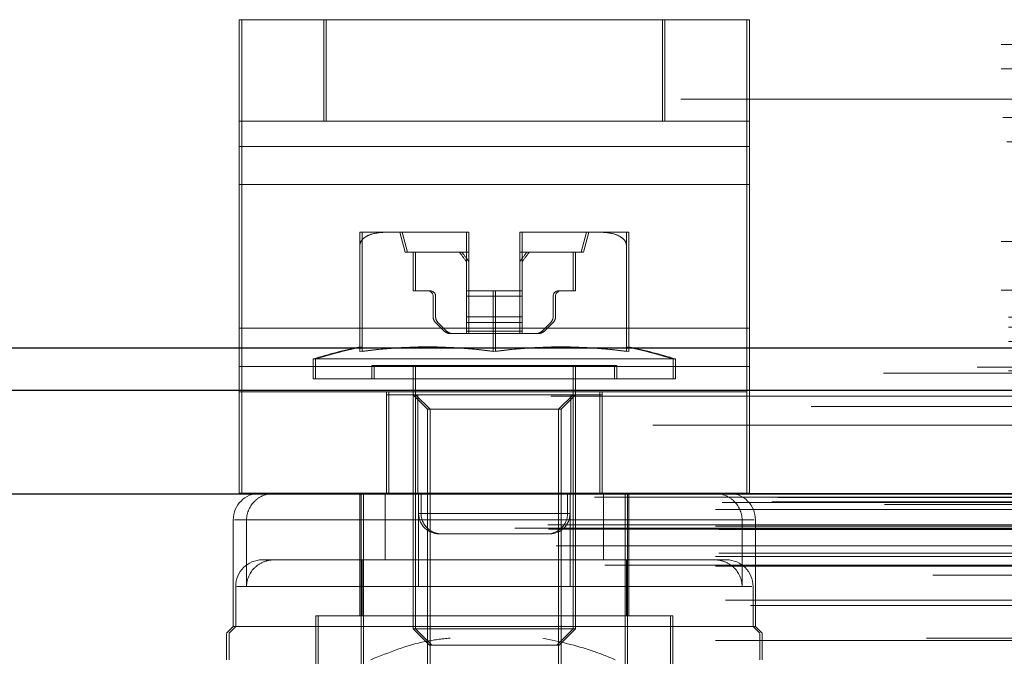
# Model space of a CAD drawing. Header units: inches. Extents: x 0.2 to 10.8, y 0.2 to 8.2.
# Tile 114 of 164: x 3.8608 to 3.9335, y 6.8123 to 6.8593. Entities that reach past the tile are written whole.
import ezdxf

# ---------------------------------------------------------------- set-up
doc = ezdxf.new("R2010")
doc.units = ezdxf.units.IN
doc.header["$MEASUREMENT"] = 0
doc.linetypes.add('HIDDEN', pattern=[0.07500000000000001, 0.05, -0.025])

msp = doc.modelspace()

# ---------------------------------------------------------------- linework, layer by layer
at = {"color": 7, "linetype": 'HIDDEN', "lineweight": 18}
for p, q in [((3.876991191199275, 6.851805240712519), (3.876991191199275, 6.85930524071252)), ((3.876991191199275, 6.85930524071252), (3.883241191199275, 6.85930524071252)), ((3.87717308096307, 6.85930524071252), (3.87717308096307, 6.849929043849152)), ((3.883241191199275, 6.851805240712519), (3.883241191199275, 6.85930524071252)), ((3.908241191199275, 6.85930524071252), (3.883241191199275, 6.85930524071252)), ((3.88342308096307, 6.85180524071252), (3.88342308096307, 6.85930524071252)), ((3.908241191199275, 6.851805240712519), (3.908241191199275, 6.85930524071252)), ((3.908241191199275, 6.85930524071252), (3.914491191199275, 6.85930524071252)), ((3.90842308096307, 6.851805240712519), (3.90842308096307, 6.85930524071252)), ((3.914491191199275, 6.851805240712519), (3.914491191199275, 6.85930524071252)), ((3.914491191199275, 6.85930524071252), (3.91467308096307, 6.85930524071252)), ((3.91467308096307, 6.85930524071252), (3.91467308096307, 6.849929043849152)), ((3.733252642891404, 6.857478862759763), (4.058252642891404, 6.857478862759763)), ((3.733252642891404, 6.857478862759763), (4.058252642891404, 6.857478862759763)), ((4.058252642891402, 6.85575664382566), (3.733252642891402, 6.855756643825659)), ((3.733252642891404, 6.855678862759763), (4.058252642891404, 6.855678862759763)), ((4.058252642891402, 6.855250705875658), (3.733252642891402, 6.855250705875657)), ((4.409602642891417, 6.853428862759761), (2.733802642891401, 6.853428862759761)), ((4.058252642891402, 6.85215664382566), (3.733252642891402, 6.852156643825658)), ((4.058252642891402, 6.851987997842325), (3.733252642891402, 6.851987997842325)), ((4.058188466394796, 6.852638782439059), (3.733316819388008, 6.852638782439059)), ((3.733382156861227, 6.852078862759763), (4.05812312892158, 6.852078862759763)), ((3.883241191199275, 6.851805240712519), (3.876991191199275, 6.851805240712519)), ((3.876991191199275, 6.847117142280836), (3.876991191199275, 6.851805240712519)), ((3.908241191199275, 6.851805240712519), (3.883241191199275, 6.851805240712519)), ((3.914491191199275, 6.851805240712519), (3.908241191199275, 6.851805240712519)), ((3.914491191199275, 6.847117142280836), (3.914491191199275, 6.851805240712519)), ((3.914491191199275, 6.851805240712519), (3.91467308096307, 6.851805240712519)), ((4.058188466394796, 6.851117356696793), (3.733316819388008, 6.851117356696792)), ((3.733684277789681, 6.850278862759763), (4.057821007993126, 6.850278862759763)), ((3.733684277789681, 6.850278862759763), (4.057821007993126, 6.850278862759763)), ((3.914491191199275, 6.849929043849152), (3.876991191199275, 6.849929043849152)), ((3.87717308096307, 6.849929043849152), (3.91467308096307, 6.849929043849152)), ((3.87717308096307, 6.849929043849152), (3.877173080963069, 6.836493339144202)), ((3.91467308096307, 6.849929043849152), (3.91467308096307, 6.836493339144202)), ((3.914491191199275, 6.847117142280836), (3.876991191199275, 6.847117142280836)), ((3.876991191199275, 6.833681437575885), (3.876991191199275, 6.847117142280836)), ((3.87717308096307, 6.847117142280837), (3.91467308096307, 6.847117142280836)), ((3.914491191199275, 6.833681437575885), (3.914491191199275, 6.847117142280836)), ((4.058252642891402, 6.843949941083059), (3.733252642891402, 6.843949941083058)), ((3.887961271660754, 6.843596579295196), (3.885899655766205, 6.843596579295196)), ((3.893680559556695, 6.843596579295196), (3.887961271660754, 6.843596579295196)), ((3.888852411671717, 6.843596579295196), (3.889246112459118, 6.84212020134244)), ((3.889032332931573, 6.843596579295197), (3.889426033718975, 6.84212020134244)), ((3.893773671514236, 6.843596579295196), (3.893680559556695, 6.843596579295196)), ((3.893680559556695, 6.843596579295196), (3.893773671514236, 6.843596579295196)), ((3.893773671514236, 6.843595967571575), (3.893773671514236, 6.843596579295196)), ((3.893860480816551, 6.843596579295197), (3.893773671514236, 6.843596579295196)), ((3.893773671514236, 6.839265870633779), (3.893773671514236, 6.843595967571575)), ((3.893953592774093, 6.843596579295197), (3.893860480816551, 6.843596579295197)), ((3.893860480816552, 6.843596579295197), (3.893953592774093, 6.843596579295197)), ((3.893953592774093, 6.843596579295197), (3.893953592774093, 6.843595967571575)), ((3.893953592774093, 6.843595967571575), (3.893953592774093, 6.839265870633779)), ((3.897803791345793, 6.843596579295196), (3.897710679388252, 6.843596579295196)), ((3.897710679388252, 6.843595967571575), (3.897710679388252, 6.843596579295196)), ((3.897710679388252, 6.843596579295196), (3.897803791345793, 6.843596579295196)), ((3.897710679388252, 6.839265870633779), (3.897710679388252, 6.843595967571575)), ((3.903523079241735, 6.843596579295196), (3.897803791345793, 6.843596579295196)), ((3.897890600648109, 6.843596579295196), (3.897890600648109, 6.843595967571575)), ((3.89798371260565, 6.843596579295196), (3.897890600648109, 6.843596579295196)), ((3.897890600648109, 6.843596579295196), (3.89798371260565, 6.843596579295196)), ((3.897890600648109, 6.843595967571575), (3.897890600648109, 6.839265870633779)), ((3.90223823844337, 6.84212020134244), (3.902631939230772, 6.843596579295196)), ((3.902418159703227, 6.84212020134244), (3.902811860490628, 6.843596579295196)), ((3.905584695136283, 6.843596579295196), (3.903523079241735, 6.843596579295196)), ((3.90576461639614, 6.843596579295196), (3.905584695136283, 6.843596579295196)), ((4.058252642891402, 6.843079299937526), (3.733252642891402, 6.843079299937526)), ((3.733252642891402, 6.842910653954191), (4.058252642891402, 6.842910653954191)), ((3.885899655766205, 6.834768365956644), (3.885899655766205, 6.842650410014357)), ((3.886079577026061, 6.834768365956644), (3.886079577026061, 6.842650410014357)), ((3.905584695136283, 6.834768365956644), (3.905584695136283, 6.842650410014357)), ((3.90576461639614, 6.834768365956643), (3.90576461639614, 6.842650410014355)), ((4.058252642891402, 6.842428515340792), (3.733252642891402, 6.842428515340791)), ((3.893773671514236, 6.84212020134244), (3.889246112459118, 6.84212020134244)), ((3.88983666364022, 6.84212020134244), (3.88983666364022, 6.839265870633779)), ((3.890016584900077, 6.839265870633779), (3.890016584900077, 6.84212020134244)), ((3.893953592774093, 6.84212020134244), (3.893773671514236, 6.84212020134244)), ((3.90223823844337, 6.84212020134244), (3.897710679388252, 6.84212020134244)), ((3.901647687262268, 6.839265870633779), (3.901647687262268, 6.84212020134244)), ((3.901827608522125, 6.84212020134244), (3.901827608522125, 6.839265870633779)), ((3.902418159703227, 6.84212020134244), (3.90223823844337, 6.84212020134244)), ((4.058252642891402, 6.839816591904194), (3.733252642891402, 6.839816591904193)), ((3.733252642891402, 6.839310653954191), (4.058252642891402, 6.839310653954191)), ((3.88983666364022, 6.839265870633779), (3.890919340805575, 6.839265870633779)), ((3.891099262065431, 6.839265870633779), (3.890919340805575, 6.839265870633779)), ((3.895742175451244, 6.839265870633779), (3.893773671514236, 6.839265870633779)), ((3.893773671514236, 6.839265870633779), (3.893773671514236, 6.838872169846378)), ((3.893953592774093, 6.838872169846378), (3.893953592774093, 6.839265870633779)), ((3.895742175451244, 6.834768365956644), (3.895742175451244, 6.839265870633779)), ((3.895742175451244, 6.839265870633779), (3.897710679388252, 6.839265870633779)), ((3.895922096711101, 6.834768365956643), (3.895922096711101, 6.839265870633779)), ((3.897710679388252, 6.839265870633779), (3.897710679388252, 6.838872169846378)), ((3.897890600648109, 6.839265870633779), (3.897710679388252, 6.839265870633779)), ((3.897890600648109, 6.838872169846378), (3.897890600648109, 6.839265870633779)), ((3.900565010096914, 6.839265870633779), (3.901647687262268, 6.839265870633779)), ((3.901827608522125, 6.839265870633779), (3.901647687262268, 6.839265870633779)), ((3.891313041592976, 6.838872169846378), (3.891313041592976, 6.837345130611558)), ((3.891492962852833, 6.837345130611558), (3.891492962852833, 6.838872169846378)), ((3.893773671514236, 6.838872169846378), (3.897710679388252, 6.838872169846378)), ((3.893773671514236, 6.838872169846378), (3.893773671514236, 6.837345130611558)), ((3.893773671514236, 6.838872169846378), (3.897710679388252, 6.838872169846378)), ((3.897890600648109, 6.838872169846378), (3.893953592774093, 6.838872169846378)), ((3.893953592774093, 6.837345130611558), (3.893953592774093, 6.838872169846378)), ((3.897890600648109, 6.838872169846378), (3.893953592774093, 6.838872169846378)), ((3.897710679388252, 6.838872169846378), (3.897710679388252, 6.837345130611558)), ((3.897890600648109, 6.837345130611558), (3.897890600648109, 6.838872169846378)), ((3.900171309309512, 6.837345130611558), (3.900171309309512, 6.838872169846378)), ((3.900351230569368, 6.838872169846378), (3.900351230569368, 6.837345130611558)), ((2.733802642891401, 6.837328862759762), (4.409602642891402, 6.837328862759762)), ((2.733802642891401, 6.837328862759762), (4.409602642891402, 6.837328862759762)), ((2.733848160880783, 6.837328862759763), (4.40955712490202, 6.837328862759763)), ((2.733848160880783, 6.837328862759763), (4.40955712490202, 6.837328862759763)), ((2.733848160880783, 6.837328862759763), (4.40955712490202, 6.837328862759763)), ((2.733848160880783, 6.837328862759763), (4.40955712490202, 6.837328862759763)), ((4.039502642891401, 6.83705028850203), (3.752002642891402, 6.837050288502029)), ((3.891486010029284, 6.836927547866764), (3.892124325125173, 6.836289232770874)), ((3.89230424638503, 6.836289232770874), (3.89166593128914, 6.836927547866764)), ((3.893773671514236, 6.837345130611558), (3.897710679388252, 6.837345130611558)), ((3.893773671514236, 6.837345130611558), (3.893773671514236, 6.836927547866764)), ((3.893773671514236, 6.837345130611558), (3.897710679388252, 6.837345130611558)), ((3.893773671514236, 6.836927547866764), (3.897710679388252, 6.836927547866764)), ((3.893773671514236, 6.836927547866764), (3.893773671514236, 6.836289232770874)), ((3.893773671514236, 6.836927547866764), (3.897710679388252, 6.836927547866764)), ((3.893953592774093, 6.836927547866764), (3.893953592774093, 6.837345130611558)), ((3.897890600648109, 6.837345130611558), (3.893953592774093, 6.837345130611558)), ((3.897890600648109, 6.837345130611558), (3.893953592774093, 6.837345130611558)), ((3.897890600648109, 6.836927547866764), (3.893953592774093, 6.836927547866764)), ((3.893953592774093, 6.836289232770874), (3.893953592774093, 6.836927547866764)), ((3.897890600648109, 6.836927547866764), (3.893953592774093, 6.836927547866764)), ((3.897710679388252, 6.837345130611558), (3.897710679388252, 6.836927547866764)), ((3.897710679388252, 6.836927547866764), (3.897710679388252, 6.836289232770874)), ((3.897890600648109, 6.836927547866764), (3.897890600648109, 6.837345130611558)), ((3.897890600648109, 6.836289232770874), (3.897890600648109, 6.836927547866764)), ((3.899360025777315, 6.836289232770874), (3.899998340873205, 6.836927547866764)), ((3.900178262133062, 6.836927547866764), (3.899539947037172, 6.836289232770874)), ((2.733802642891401, 6.836568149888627), (4.409602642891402, 6.836568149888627)), ((3.914491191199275, 6.836493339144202), (3.876991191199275, 6.836493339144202)), ((3.877173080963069, 6.836493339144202), (3.91467308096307, 6.836493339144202)), ((3.877173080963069, 6.836493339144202), (3.877173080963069, 6.831805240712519)), ((3.892541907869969, 6.836116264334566), (3.893773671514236, 6.836116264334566)), ((3.893773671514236, 6.836289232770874), (3.897710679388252, 6.836289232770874)), ((3.893773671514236, 6.836289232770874), (3.893773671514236, 6.836116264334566)), ((3.893773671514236, 6.836289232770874), (3.897710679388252, 6.836289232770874)), ((3.893773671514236, 6.836116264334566), (3.897710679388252, 6.836116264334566)), ((3.897890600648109, 6.836289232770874), (3.893953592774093, 6.836289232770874)), ((3.893953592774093, 6.836116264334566), (3.893953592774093, 6.836289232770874)), ((3.897890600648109, 6.836289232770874), (3.893953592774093, 6.836289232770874)), ((3.897710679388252, 6.836289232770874), (3.897710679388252, 6.836116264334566)), ((3.897710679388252, 6.836116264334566), (3.89894244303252, 6.836116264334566)), ((3.897890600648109, 6.836116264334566), (3.897890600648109, 6.836289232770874)), ((3.899122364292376, 6.836116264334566), (3.89894244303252, 6.836116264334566)), ((3.91467308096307, 6.836493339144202), (3.914673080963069, 6.831805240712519)), ((2.733802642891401, 6.835528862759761), (4.409602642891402, 6.835528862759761)), ((3.909029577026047, 6.834234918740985), (3.882454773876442, 6.834234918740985)), ((3.882454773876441, 6.834234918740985), (3.882454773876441, 6.832769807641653)), ((3.882634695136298, 6.834234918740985), (3.882634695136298, 6.832769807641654)), ((3.909209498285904, 6.834234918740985), (3.909029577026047, 6.834234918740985)), ((3.909029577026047, 6.832769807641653), (3.909029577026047, 6.834234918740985)), ((3.909209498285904, 6.832769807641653), (3.909209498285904, 6.834234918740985)), ((4.431485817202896, 6.833614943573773), (2.711896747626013, 6.833614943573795)), ((4.424569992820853, 6.833180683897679), (2.718808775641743, 6.833180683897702)), ((2.733802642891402, 6.833357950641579), (4.409602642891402, 6.833357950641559)), ((3.914491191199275, 6.833681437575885), (3.876991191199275, 6.833681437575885)), ((3.876991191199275, 6.824305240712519), (3.876991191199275, 6.833681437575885)), ((3.877173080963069, 6.833681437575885), (3.91467308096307, 6.833681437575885)), ((3.90469886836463, 6.833754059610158), (3.886785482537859, 6.833754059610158)), ((3.886785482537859, 6.833754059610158), (3.886785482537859, 6.832769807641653)), ((3.886965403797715, 6.833754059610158), (3.886965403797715, 6.832769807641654)), ((3.88983666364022, 6.833754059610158), (3.88983666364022, 6.814292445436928)), ((3.890016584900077, 6.833754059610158), (3.890016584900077, 6.814292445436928)), ((3.901647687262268, 6.814292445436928), (3.901647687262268, 6.833754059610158)), ((3.901827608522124, 6.814292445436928), (3.901827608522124, 6.833754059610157)), ((3.904878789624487, 6.833754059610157), (3.90469886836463, 6.833754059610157)), ((3.90469886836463, 6.832769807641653), (3.90469886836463, 6.833754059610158)), ((3.904878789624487, 6.832769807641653), (3.904878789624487, 6.833754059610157)), ((3.914491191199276, 6.824305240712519), (3.914491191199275, 6.833681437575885)), ((3.909029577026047, 6.832769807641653), (3.882454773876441, 6.832769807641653)), ((3.909209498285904, 6.832769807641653), (3.909029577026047, 6.832769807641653)), ((3.914491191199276, 6.831805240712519), (3.876991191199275, 6.831805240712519)), ((3.877173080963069, 6.824305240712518), (3.877173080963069, 6.831805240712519)), ((3.887866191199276, 6.824305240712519), (3.887866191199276, 6.831805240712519)), ((3.888048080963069, 6.824305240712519), (3.888048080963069, 6.831805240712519)), ((3.903616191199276, 6.824305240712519), (3.903616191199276, 6.831805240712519)), ((3.903798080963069, 6.824305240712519), (3.903798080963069, 6.831805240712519)), ((3.914673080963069, 6.824305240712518), (3.914673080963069, 6.831805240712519)), ((3.887868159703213, 6.831588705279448), (3.887868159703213, 6.824305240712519)), ((3.89000220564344, 6.831588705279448), (3.887868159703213, 6.831588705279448)), ((3.88983666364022, 6.831588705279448), (3.89090260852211, 6.830522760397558)), ((3.89000220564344, 6.831588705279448), (3.89000220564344, 6.824305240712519)), ((3.901482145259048, 6.831588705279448), (3.89000220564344, 6.831588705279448)), ((3.890016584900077, 6.831588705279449), (3.891082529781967, 6.830522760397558)), ((3.890182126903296, 6.831588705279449), (3.890182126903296, 6.824305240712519)), ((3.900581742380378, 6.830522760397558), (3.901647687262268, 6.831588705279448)), ((3.900761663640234, 6.830522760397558), (3.901827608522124, 6.831588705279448)), ((3.901482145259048, 6.831588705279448), (3.901482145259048, 6.824305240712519)), ((3.903616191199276, 6.831588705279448), (3.901482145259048, 6.831588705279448)), ((3.901662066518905, 6.831588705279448), (3.901662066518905, 6.824305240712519)), ((3.903796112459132, 6.831588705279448), (3.903616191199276, 6.831588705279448)), ((3.903796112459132, 6.831588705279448), (3.903796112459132, 6.824305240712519)), ((2.719234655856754, 6.830704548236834), (4.424146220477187, 6.830704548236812)), ((3.900581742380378, 6.830522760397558), (3.89090260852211, 6.830522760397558)), ((3.89090260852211, 6.830522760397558), (3.89090260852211, 6.802063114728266)), ((3.891082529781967, 6.830522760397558), (3.891082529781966, 6.802063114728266)), ((3.900761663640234, 6.830522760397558), (3.900581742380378, 6.830522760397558)), ((3.900581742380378, 6.802063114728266), (3.900581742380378, 6.830522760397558)), ((3.900761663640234, 6.802063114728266), (3.900761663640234, 6.830522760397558)), ((4.443997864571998, 6.824872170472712), (2.699383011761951, 6.824872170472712)), ((2.702648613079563, 6.824292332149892), (4.440732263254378, 6.82429233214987)), ((4.440606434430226, 6.824308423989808), (2.702774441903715, 6.824308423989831)), ((2.703226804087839, 6.824021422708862), (4.440154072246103, 6.824021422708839)), ((2.703226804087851, 6.824021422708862), (4.440154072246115, 6.824021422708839)), ((2.716316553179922, 6.823661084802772), (4.42706432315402, 6.823661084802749)), ((2.716316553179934, 6.823661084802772), (4.427064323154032, 6.823661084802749)), ((2.716780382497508, 6.823989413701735), (4.426600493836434, 6.823989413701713)), ((2.71678038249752, 6.823989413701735), (4.426600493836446, 6.823989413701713)), ((3.914491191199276, 6.824305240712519), (3.876991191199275, 6.824305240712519)), ((3.885899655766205, 6.824305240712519), (3.885899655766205, 6.815250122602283)), ((3.885998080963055, 6.824305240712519), (3.885998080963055, 6.809935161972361)), ((3.886178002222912, 6.824305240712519), (3.886178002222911, 6.809935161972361)), ((3.887767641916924, 6.824305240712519), (3.887767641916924, 6.81938398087)), ((3.890241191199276, 6.82280524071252), (3.890241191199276, 6.824305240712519)), ((3.890423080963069, 6.82280524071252), (3.890423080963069, 6.824305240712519)), ((3.901241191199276, 6.82280524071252), (3.901241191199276, 6.824305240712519)), ((3.901423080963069, 6.82280524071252), (3.901423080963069, 6.824305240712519)), ((3.901433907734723, 6.824305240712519), (3.901433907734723, 6.81938398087)), ((3.903896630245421, 6.824305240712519), (3.903896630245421, 6.81938398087)), ((3.905486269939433, 6.809935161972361), (3.905486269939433, 6.824305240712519)), ((3.905666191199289, 6.809935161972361), (3.905666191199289, 6.824305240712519)), ((3.90576461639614, 6.815250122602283), (3.90576461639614, 6.824305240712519)), ((3.914673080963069, 6.824305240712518), (3.914491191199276, 6.824305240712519)), ((2.712168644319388, 6.823113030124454), (4.431212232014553, 6.823113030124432)), ((2.7121686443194, 6.823113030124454), (4.431212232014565, 6.823113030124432)), ((2.712668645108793, 6.82361885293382), (4.430712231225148, 6.823618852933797)), ((2.712668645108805, 6.82361885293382), (4.43071223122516, 6.823618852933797)), ((2.724648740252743, 6.823472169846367), (4.418698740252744, 6.823472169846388)), ((3.876549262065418, 6.822336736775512), (3.876549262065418, 6.814462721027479)), ((3.914126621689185, 6.822336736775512), (3.876639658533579, 6.822336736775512)), ((3.87753765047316, 6.822336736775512), (3.915024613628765, 6.822336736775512)), ((3.87753765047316, 6.822336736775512), (3.87753765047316, 6.817415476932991)), ((3.890230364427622, 6.822336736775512), (3.890230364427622, 6.817415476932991)), ((3.890241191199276, 6.82280524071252), (3.901241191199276, 6.82280524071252)), ((3.901241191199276, 6.82280524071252), (3.890241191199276, 6.82280524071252)), ((3.890423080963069, 6.82280524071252), (3.901423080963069, 6.82280524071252)), ((3.901423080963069, 6.82280524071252), (3.890423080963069, 6.82280524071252)), ((3.914126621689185, 6.822336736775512), (3.914126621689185, 6.817415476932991)), ((3.915115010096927, 6.814462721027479), (3.915115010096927, 6.822336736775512)), ((2.697357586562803, 6.821711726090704), (4.446023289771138, 6.821711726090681)), ((2.697357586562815, 6.821711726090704), (4.44602328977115, 6.821711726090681)), ((2.69978506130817, 6.8219669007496), (4.443595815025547, 6.821966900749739)), ((2.699838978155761, 6.821661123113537), (4.443541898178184, 6.821661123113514)), ((2.712168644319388, 6.82186885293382), (4.431212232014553, 6.821868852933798)), ((2.7121686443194, 6.82186885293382), (4.431212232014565, 6.821868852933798)), ((2.712418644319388, 6.82161885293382), (4.430962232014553, 6.821618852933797)), ((4.442221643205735, 6.820998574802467), (2.701182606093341, 6.82099857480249)), ((3.891741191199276, 6.821305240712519), (3.899741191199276, 6.821305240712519)), ((3.899741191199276, 6.821305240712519), (3.899923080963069, 6.821305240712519)), ((2.70039877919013, 6.82042907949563), (4.442982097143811, 6.820429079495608)), ((2.704927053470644, 6.820410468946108), (4.438453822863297, 6.820410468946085)), ((2.712168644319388, 6.81961885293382), (4.431212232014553, 6.819618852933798)), ((2.7121686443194, 6.81961885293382), (4.431212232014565, 6.819618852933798)), ((2.712418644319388, 6.819868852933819), (4.430962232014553, 6.819868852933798)), ((3.879603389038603, 6.81938398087), (3.878697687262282, 6.81938398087)), ((3.887767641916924, 6.81938398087), (3.879603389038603, 6.81938398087)), ((3.886079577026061, 6.81938398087), (3.886079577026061, 6.815250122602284)), ((3.887767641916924, 6.81938398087), (3.890230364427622, 6.81938398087)), ((3.912966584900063, 6.81938398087), (3.890230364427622, 6.81938398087)), ((3.905584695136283, 6.815250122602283), (3.905584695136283, 6.81938398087)), ((2.703981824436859, 6.818988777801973), (4.4393959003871, 6.81898877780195)), ((2.712168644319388, 6.818914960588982), (4.431212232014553, 6.81891496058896)), ((4.428213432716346, 6.818245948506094), (2.715169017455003, 6.818245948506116)), ((3.876729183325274, 6.817415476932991), (3.876729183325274, 6.814462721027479)), ((3.901433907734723, 6.817415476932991), (3.876816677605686, 6.817415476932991)), ((3.890230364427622, 6.817415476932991), (3.914847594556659, 6.817415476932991)), ((3.914935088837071, 6.814462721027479), (3.914935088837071, 6.817415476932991)), ((2.712909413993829, 6.816412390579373), (4.430488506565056, 6.81641239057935)), ((2.714745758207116, 6.81600736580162), (4.428635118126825, 6.816007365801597)), ((2.714745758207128, 6.81600736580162), (4.428635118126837, 6.816007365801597)), ((3.908832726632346, 6.815250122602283), (3.882651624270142, 6.815250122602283)), ((3.882651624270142, 6.815250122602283), (3.882651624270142, 6.811313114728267)), ((3.882831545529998, 6.815250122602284), (3.882831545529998, 6.811313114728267)), ((3.909012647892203, 6.815250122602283), (3.908832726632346, 6.815250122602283)), ((3.908832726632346, 6.811313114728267), (3.908832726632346, 6.815250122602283)), ((3.909012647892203, 6.811313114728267), (3.909012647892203, 6.815250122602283)), ((3.876549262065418, 6.814462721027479), (3.876057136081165, 6.813970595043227)), ((3.876729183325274, 6.814462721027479), (3.876237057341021, 6.813970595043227)), ((3.914935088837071, 6.814462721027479), (3.876549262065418, 6.814462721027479)), ((3.901647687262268, 6.814292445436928), (3.88983666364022, 6.814292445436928)), ((3.88983666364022, 6.814292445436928), (3.891044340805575, 6.813084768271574)), ((3.890016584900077, 6.814292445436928), (3.891224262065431, 6.813084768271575)), ((3.900440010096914, 6.813084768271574), (3.901647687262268, 6.814292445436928)), ((3.90061993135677, 6.813084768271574), (3.901827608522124, 6.814292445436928)), ((3.901827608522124, 6.814292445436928), (3.901647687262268, 6.814292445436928)), ((3.915115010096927, 6.814462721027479), (3.914935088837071, 6.814462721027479)), ((3.915427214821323, 6.813970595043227), (3.914935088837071, 6.814462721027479)), ((3.915607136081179, 6.813970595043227), (3.915115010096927, 6.814462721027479)), ((4.427753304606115, 6.813603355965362), (2.715633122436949, 6.813603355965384)), ((2.712168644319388, 6.813412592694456), (4.431212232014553, 6.813412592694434)), ((3.900440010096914, 6.813084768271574), (3.891044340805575, 6.813084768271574)), ((3.90061993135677, 6.813084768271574), (3.900440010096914, 6.813084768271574)), ((4.439775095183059, 6.812499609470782), (2.703609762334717, 6.812499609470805))]:
    msp.add_line(p, q, dxfattribs=at)
at = {"color": 7, "linetype": 'Continuous', "lineweight": 25}
for p, q in [((2.733802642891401, 6.835046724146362), (4.409602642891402, 6.835046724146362)), ((2.733802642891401, 6.831928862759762), (4.409602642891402, 6.831928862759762)), ((4.443997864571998, 6.824247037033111), (2.699383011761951, 6.824247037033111))]:
    msp.add_line(p, q, dxfattribs=at)
at = {"color": 7, "linetype": 'HIDDEN', "lineweight": 18, "flags": 128}
for points in [[(4.45141733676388, 6.835419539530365), (3.585613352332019, 6.835419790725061), (2.69197889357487, 6.835419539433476)], [(4.440458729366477, 6.834285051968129), (3.585613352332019, 6.834285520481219), (2.70294991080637, 6.834285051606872)], [(4.424585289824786, 6.833180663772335), (3.585613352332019, 6.83318021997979), (2.718811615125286, 6.833180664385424)], [(2.700014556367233, 6.831467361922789), (3.500508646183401, 6.831469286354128), (4.443362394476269, 6.831467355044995)], [(2.70001593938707, 6.831467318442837), (3.608248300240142, 6.831467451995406), (4.443360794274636, 6.831467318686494)], [(2.707539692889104, 6.829343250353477), (3.55777150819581, 6.829343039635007), (4.435843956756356, 6.82934325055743)], [(2.71279973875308, 6.829332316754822), (3.55777150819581, 6.829332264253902), (4.43057902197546, 6.829332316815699)]]:
    msp.add_lwpolyline(points, dxfattribs=at)
at = {"color": 7, "linetype": 'HIDDEN', "lineweight": 18}
for centre, radius, start, end in [((3.893681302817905, 6.83662300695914), 0.006973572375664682, 89.24106455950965, 90.00610673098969), ((3.893681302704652, 6.836622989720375), 0.00697358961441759, 89.24106550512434, 90.00610578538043), ((3.893861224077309, 6.836623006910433), 0.006973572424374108, 89.24106456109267, 90.00610672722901), ((3.893861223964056, 6.836622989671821), 0.00697358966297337, 89.24106550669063, 90.0061057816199), ((3.897803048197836, 6.83662298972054), 0.006973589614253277, 89.9938942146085, 90.75893449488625), ((3.897803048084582, 6.836623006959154), 0.006973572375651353, 89.99389326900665, 90.7589354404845), ((3.897982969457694, 6.836622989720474), 0.006973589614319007, 89.99389421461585, 90.75893449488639), ((3.897982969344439, 6.836623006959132), 0.006973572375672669, 89.99389326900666, 90.75893544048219), ((3.890919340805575, 6.838872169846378), 0.0003937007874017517, 0, 90), ((3.891099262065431, 6.838872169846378), 0.0003937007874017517, 0, 90), ((3.900565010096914, 6.838872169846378), 0.0003937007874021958, 90, 180), ((3.90074493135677, 6.838872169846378), 0.0003937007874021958, 90.00000000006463, 180), ((3.891903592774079, 6.837345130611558), 0.0005905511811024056, 180, 224.9999999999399), ((3.892083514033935, 6.837345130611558), 0.0005905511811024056, 180, 224.9999999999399), ((3.89958075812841, 6.837345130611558), 0.0005905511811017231, 315.0000000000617, 0), ((3.899760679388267, 6.837345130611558), 0.0005905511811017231, 315.0000000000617, 0), ((3.892541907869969, 6.836706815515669), 0.0005905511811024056, 225.0000000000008, 270.0000000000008), ((3.892721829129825, 6.836706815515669), 0.0005905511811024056, 225.0000000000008, 270.0000000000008), ((3.89894244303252, 6.836706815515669), 0.0005905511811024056, 270.0000000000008, 315.0000000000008), ((3.899122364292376, 6.836706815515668), 0.0005905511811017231, 270.0000000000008, 315.0000000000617), ((3.895742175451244, 6.790084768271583), 0.04610629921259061, 102.3260456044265, 106.7496602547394), ((3.8959220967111, 6.790084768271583), 0.04610629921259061, 102.3260456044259, 106.7496602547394), ((3.890820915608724, 6.801293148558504), 0.03383502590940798, 81.6367379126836, 98.36326208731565), ((3.891000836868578, 6.801293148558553), 0.0338350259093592, 81.6367379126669, 98.36326208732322), ((3.900663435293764, 6.801293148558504), 0.03383502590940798, 81.63673791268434, 98.3632620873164), ((3.90084335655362, 6.801293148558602), 0.03383502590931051, 81.63673791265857, 98.36326208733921), ((3.895742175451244, 6.790084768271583), 0.04610629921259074, 73.25033974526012, 77.67395439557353), ((3.8959220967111, 6.790084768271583), 0.04610629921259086, 73.2503397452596, 77.67395439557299), ((3.878517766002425, 6.822336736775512), 0.001968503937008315, 90, 180), ((3.91314650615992, 6.822336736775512), 0.001968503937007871, 0, 90), ((3.891741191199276, 6.82280524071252), 0.001500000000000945, 180, 270.0000000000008), ((3.891923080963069, 6.82280524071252), 0.001500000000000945, 180, 270.0000000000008), ((3.899741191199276, 6.82280524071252), 0.001500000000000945, 270.0000000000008, 0), ((3.899923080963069, 6.82280524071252), 0.001500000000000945, 270.0000000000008, 0), ((3.878697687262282, 6.817415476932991), 0.001968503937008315, 90.00000000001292, 180), ((3.912966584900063, 6.817415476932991), 0.001968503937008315, 0, 89.99999999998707)]:
    msp.add_arc(centre, radius, start, end, dxfattribs=at)
for points, knots in [([(3.887961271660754, 6.843596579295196), (3.887564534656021, 6.843596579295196), (3.887167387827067, 6.84356950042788), (3.886590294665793, 6.843396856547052), (3.886401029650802, 6.843316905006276), (3.886153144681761, 6.843131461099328), (3.886074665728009, 6.84305657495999), (3.885951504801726, 6.842874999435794), (3.885907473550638, 6.842766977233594), (3.885899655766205, 6.842650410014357)], [0, 0, 0, 0, 0.5000000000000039, 0.5000000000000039, 0.7500000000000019, 0.7500000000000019, 0.875000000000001, 0.875000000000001, 1, 1, 1, 1]), ([(3.885899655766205, 6.842650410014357), (3.885899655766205, 6.842766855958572), (3.885899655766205, 6.842874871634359), (3.885899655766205, 6.843056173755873), (3.885899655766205, 6.843130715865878), (3.885899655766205, 6.843318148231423), (3.885899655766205, 6.843397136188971), (3.885899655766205, 6.843569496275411), (3.885899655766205, 6.843596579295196), (3.885899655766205, 6.843596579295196)], [0, 0, 0, 0, 0.1250000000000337, 0.1250000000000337, 0.2500000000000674, 0.2500000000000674, 0.500000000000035, 0.500000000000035, 1, 1, 1, 1]), ([(3.886079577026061, 6.842650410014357), (3.886079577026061, 6.842766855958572), (3.886079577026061, 6.842874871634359), (3.886079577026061, 6.843056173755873), (3.886079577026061, 6.843130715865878), (3.886079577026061, 6.843318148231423), (3.886079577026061, 6.843397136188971), (3.886079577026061, 6.843569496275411), (3.886079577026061, 6.843596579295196), (3.886079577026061, 6.843596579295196)], [0, 0, 0, 0, 0.1250000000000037, 0.1250000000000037, 0.2500000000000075, 0.2500000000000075, 0.500000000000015, 0.500000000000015, 1, 1, 1, 1]), ([(3.905584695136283, 6.842650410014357), (3.905576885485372, 6.842766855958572), (3.905532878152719, 6.842874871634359), (3.905410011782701, 6.843056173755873), (3.905332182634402, 6.843130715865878), (3.905081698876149, 6.843318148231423), (3.904893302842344, 6.843397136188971), (3.904316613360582, 6.843569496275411), (3.903919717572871, 6.843596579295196), (3.903523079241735, 6.843596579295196)], [0, 0, 0, 0, 0.1249999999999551, 0.1249999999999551, 0.2499999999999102, 0.2499999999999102, 0.4999999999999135, 0.4999999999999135, 1, 1, 1, 1]), ([(3.905584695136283, 6.843596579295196), (3.905584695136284, 6.843596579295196), (3.905584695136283, 6.84356950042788), (3.905584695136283, 6.843396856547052), (3.905584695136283, 6.843316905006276), (3.905584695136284, 6.843131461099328), (3.905584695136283, 6.84305657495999), (3.905584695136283, 6.842874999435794), (3.905584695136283, 6.842766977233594), (3.905584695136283, 6.842650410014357)], [0, 0, 0, 0, 0.5000000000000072, 0.5000000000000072, 0.7499999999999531, 0.7499999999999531, 0.8749999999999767, 0.8749999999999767, 1, 1, 1, 1]), ([(3.90576461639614, 6.843596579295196), (3.90576461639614, 6.843596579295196), (3.90576461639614, 6.84356950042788), (3.90576461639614, 6.843396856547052), (3.90576461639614, 6.843316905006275), (3.90576461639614, 6.843131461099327), (3.90576461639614, 6.843056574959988), (3.90576461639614, 6.842874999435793), (3.90576461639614, 6.842766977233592), (3.90576461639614, 6.842650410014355)], [0, 0, 0, 0, 0.5000000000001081, 0.5000000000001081, 0.7500000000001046, 0.7500000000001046, 0.8750000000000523, 0.8750000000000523, 1, 1, 1, 1]), ([(3.879603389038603, 6.824305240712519), (3.8793369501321, 6.824305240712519), (3.879076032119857, 6.824257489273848), (3.87858084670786, 6.824067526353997), (3.878353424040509, 6.823927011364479), (3.877773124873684, 6.823387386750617), (3.87753765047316, 6.822870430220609), (3.87753765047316, 6.822336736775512)], [0, 0, 0, 0, 0.2499999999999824, 0.2499999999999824, 0.4999999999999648, 0.4999999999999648, 1, 1, 1, 1]), ([(3.890230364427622, 6.822336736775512), (3.890230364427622, 6.822603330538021), (3.890230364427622, 6.822865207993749), (3.890230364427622, 6.823347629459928), (3.890230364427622, 6.823566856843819), (3.890230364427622, 6.823925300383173), (3.890230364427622, 6.82406743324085), (3.890230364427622, 6.824256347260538), (3.890230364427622, 6.824305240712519), (3.890230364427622, 6.824305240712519)], [0, 0, 0, 0, 0.25, 0.25, 0.5, 0.5, 0.75, 0.75, 1, 1, 1, 1]), ([(3.912060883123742, 6.824305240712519), (3.912327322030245, 6.824305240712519), (3.912588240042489, 6.824257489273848), (3.913083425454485, 6.824067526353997), (3.913310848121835, 6.823927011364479), (3.913891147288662, 6.823387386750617), (3.914126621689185, 6.822870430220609), (3.914126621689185, 6.822336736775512)], [0, 0, 0, 0, 0.2499999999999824, 0.2499999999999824, 0.4999999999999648, 0.4999999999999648, 1, 1, 1, 1]), ([(3.879603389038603, 6.81938398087), (3.8793369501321, 6.81938398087), (3.879076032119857, 6.81933622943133), (3.87858084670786, 6.819146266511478), (3.878353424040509, 6.819005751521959), (3.877773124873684, 6.818466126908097), (3.87753765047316, 6.817949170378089), (3.87753765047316, 6.817415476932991)], [0, 0, 0, 0, 0.25, 0.25, 0.5, 0.5, 1, 1, 1, 1]), ([(3.901433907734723, 6.817415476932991), (3.901433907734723, 6.817682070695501), (3.901433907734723, 6.81794394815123), (3.901433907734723, 6.818426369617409), (3.901433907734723, 6.818645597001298), (3.901433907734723, 6.819004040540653), (3.901433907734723, 6.81914617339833), (3.901433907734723, 6.819335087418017), (3.901433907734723, 6.819383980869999), (3.901433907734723, 6.81938398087)], [0, 0, 0, 0, 0.25, 0.25, 0.5, 0.5, 0.75, 0.75, 1, 1, 1, 1]), ([(3.912060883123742, 6.81938398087), (3.912327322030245, 6.819383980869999), (3.912588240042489, 6.819336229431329), (3.913083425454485, 6.819146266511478), (3.913310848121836, 6.819005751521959), (3.913891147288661, 6.818466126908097), (3.914126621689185, 6.817949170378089), (3.914126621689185, 6.817415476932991)], [0, 0, 0, 0, 0.2499999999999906, 0.2499999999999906, 0.4999999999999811, 0.4999999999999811, 1, 1, 1, 1]), ([(3.876057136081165, 6.813915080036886), (3.876057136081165, 6.813882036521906), (3.876057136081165, 6.813807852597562), (3.876057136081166, 6.81295620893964), (3.876057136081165, 6.812226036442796), (3.876057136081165, 6.81200209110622)], [0, 0, 0, 0, 0.3576770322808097, 0.8029982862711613, 1, 1, 1, 1]), ([(3.876237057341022, 6.81200209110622), (3.876237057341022, 6.812483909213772), (3.876237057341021, 6.81346220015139), (3.876237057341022, 6.814063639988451), (3.876237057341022, 6.813932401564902), (3.876237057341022, 6.813915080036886)], [0, 0, 0, 0, 0.4572276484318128, 0.9283620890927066, 1, 1, 1, 1]), ([(3.886721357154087, 6.81200209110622), (3.888041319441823, 6.81253699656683), (3.889932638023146, 6.813303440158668), (3.891950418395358, 6.813533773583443), (3.892559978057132, 6.813603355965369)], [0, 0, 0, 0, 0.6979058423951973, 1, 1, 1, 1]), ([(3.899401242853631, 6.813603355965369), (3.900633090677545, 6.813332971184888), (3.902462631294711, 6.812931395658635), (3.904196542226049, 6.812230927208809), (3.904762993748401, 6.81200209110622)], [0, 0, 0, 0, 0.6733099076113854, 1, 1, 1, 1]), ([(3.915427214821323, 6.813915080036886), (3.915427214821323, 6.813882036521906), (3.915427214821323, 6.813807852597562), (3.915427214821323, 6.81295620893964), (3.915427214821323, 6.812226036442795), (3.915427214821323, 6.81200209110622)], [0, 0, 0, 0, 0.3576770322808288, 0.8029982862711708, 1, 1, 1, 1]), ([(3.915607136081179, 6.81200209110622), (3.915607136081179, 6.812483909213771), (3.915607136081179, 6.81346220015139), (3.915607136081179, 6.814063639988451), (3.915607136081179, 6.813932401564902), (3.915607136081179, 6.813915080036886)], [0, 0, 0, 0, 0.4572276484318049, 0.9283620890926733, 1, 1, 1, 1])]:
    msp.add_open_spline(points, degree=3, knots=knots, dxfattribs=at)
for points in [[(3.893260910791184, 6.842120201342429), (3.893429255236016, 6.841885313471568), (3.893599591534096, 6.841651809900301), (3.89377367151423, 6.841421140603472)], [(3.893953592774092, 6.841421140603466), (3.893779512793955, 6.841651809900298), (3.893609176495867, 6.841885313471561), (3.893440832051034, 6.842120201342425)], [(3.897710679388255, 6.841421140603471), (3.897884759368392, 6.8416518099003), (3.898055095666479, 6.841885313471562), (3.898223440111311, 6.842120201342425)], [(3.898403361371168, 6.842120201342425), (3.898235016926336, 6.841885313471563), (3.89806468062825, 6.841651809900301), (3.897890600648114, 6.841421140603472)]]:
    msp.add_open_spline(points, degree=3, dxfattribs=at)

doc.saveas('drawing.dxf')
